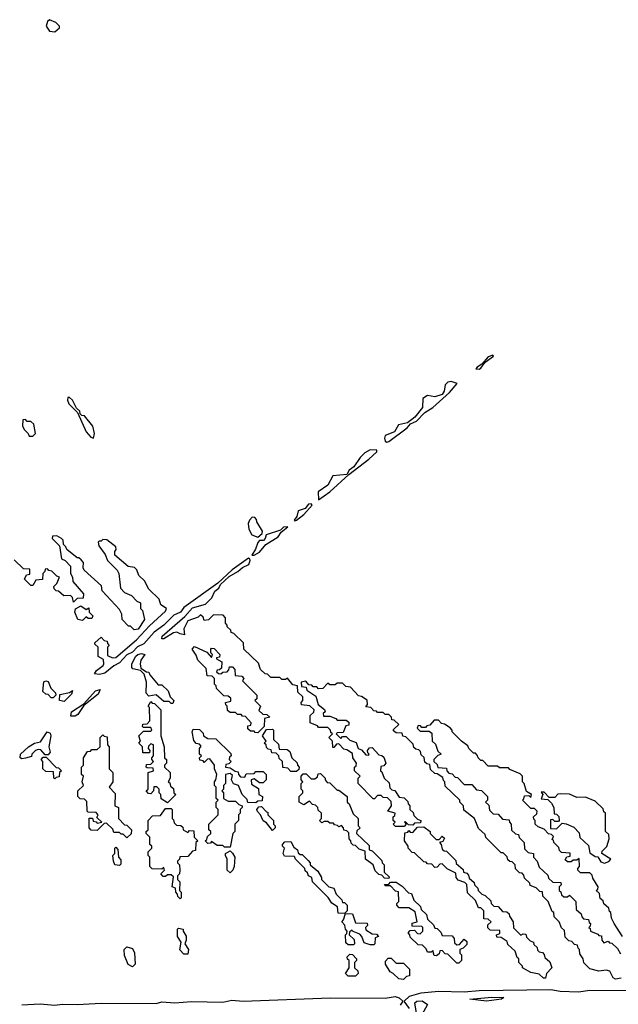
# Model space of a CAD drawing. Extents: x 2737564 to 2859580, y 876530 to 1012372.
# Tile 89 of 110: x 2774444 to 2777690, y 967037 to 972380. Entities that reach past the tile are written whole.
import ezdxf

# ---------------------------------------------------------------- set-up
doc = ezdxf.new("R2010")
doc.units = 0

msp = doc.modelspace()

# ---------------------------------------------------------------- linework, layer by layer
at = {"layer": '0CON05XD'}
for points in [[(2774635, 972313.3), (2774660, 972335), (2774660, 972345), (2774640, 972365), (2774605, 972380), (2774595, 972370), (2774587.5, 972345), (2774605, 972317.5), (2774635, 972313.3)], [(2776935, 970484), (2776945, 970488.8), (2776968.3, 970521.7), (2777012.5, 970555), (2777009.3, 970559.3), (2776985, 970550.8), (2776949.5, 970510.5), (2776924, 970495), (2776917.5, 970485), (2776935, 970484)], [(2776435, 970087.5), (2776445, 970091.1), (2776545.4, 970164.6), (2776562.5, 970187.5), (2776595, 970200.8), (2776641.1, 970248.9), (2776685, 970275.7), (2776775, 970357.5), (2776816.2, 970406.2), (2776784, 970416), (2776766.1, 970413.9), (2776751.4, 970398.6), (2776745.7, 970364.3), (2776734.5, 970345.5), (2776695, 970333.3), (2776655, 970340), (2776630, 970325), (2776627.5, 970275), (2776587.6, 970222.4), (2776546.9, 970193.1), (2776498.3, 970181.7), (2776476.9, 970143.1), (2776425.9, 970124.1), (2776421.4, 970108.6), (2776425, 970092.5), (2776435, 970087.5)], [(2774845, 970110), (2774850, 970135), (2774840, 970175), (2774795, 970230), (2774781.7, 970231.7), (2774771.7, 970241.7), (2774770, 970255), (2774751.7, 970271.7), (2774730, 970315), (2774715, 970330), (2774705, 970330), (2774702.5, 970315), (2774710, 970295), (2774758.3, 970248.3), (2774803.9, 970143.9), (2774830, 970115), (2774845, 970110)], [(2774515, 970120), (2774530, 970135), (2774520, 970185), (2774505, 970200), (2774485, 970200), (2774475, 970210), (2774461.7, 970208.3), (2774460, 970175), (2774470, 970155), (2774490, 970135), (2774495, 970120), (2774515, 970120)], [(2776065, 969774.2), (2776125, 969818), (2776228, 969912), (2776337.5, 969995), (2776380, 970035), (2776380, 970045), (2776345, 970046.7), (2776315, 970030), (2776290, 970005), (2776256.2, 969953.8), (2776230, 969935), (2776217.5, 969912.5), (2776142.5, 969905), (2776115.7, 969854.3), (2776062.5, 969817.5), (2776065, 969774.2)], [(2775935, 969660), (2775945, 969663.8), (2775984, 969695), (2776030, 969745), (2776025, 969752.5), (2776009.3, 969750.7), (2775992, 969728), (2775954.1, 969715.9), (2775946.4, 969683.6), (2775933.3, 969665), (2775935, 969660)], [(2775735, 969572.5), (2775758.3, 969591.7), (2775760, 969605), (2775730, 969655), (2775728.3, 969668.3), (2775718.3, 969678.3), (2775705, 969680), (2775690, 969665), (2775683.3, 969646.7), (2775687.5, 969615), (2775702.5, 969585), (2775735, 969572.5)], [(2774670, 969565), (2774645, 969580), (2774621.7, 969578.3), (2774620, 969565), (2774660, 969525), (2774670, 969455), (2774690, 969445), (2774720, 969415), (2774720, 969375), (2774730, 969355), (2774731.7, 969331.7), (2774790, 969265), (2774788.3, 969241.7), (2774755, 969240), (2774735, 969220), (2774730, 969245), (2774720, 969255), (2774683, 969253), (2774655, 969280), (2774641.7, 969281.7), (2774631.7, 969291.7), (2774630, 969305), (2774645, 969320), (2774660, 969355), (2774645, 969360), (2774618.3, 969388.3), (2774601.7, 969391.7), (2774595, 969400), (2774581.7, 969398.3), (2774580, 969385), (2774570, 969375), (2774568.3, 969341.7), (2774531.7, 969338.3), (2774515, 969310), (2774505, 969310), (2774470, 969345), (2774481.7, 969368.3), (2774498.3, 969371.7), (2774498.3, 969398.3), (2774465, 969400), (2774415, 969450)], [(2775715, 969474), (2775745, 969490.8), (2775777.9, 969532.1), (2775845, 969574.3), (2775861.4, 969598.6), (2775897.5, 969627.5), (2775875, 969625.7), (2775859.2, 969610.8), (2775780, 969585), (2775775.9, 969564.1), (2775766.2, 969553.8), (2775745, 969553.3), (2775735, 969543.3), (2775723.2, 969506.8), (2775703.3, 969475), (2775715, 969474)], [(2777705, 967180), (2777675, 967173.3), (2777661.7, 967181.7), (2777645, 967217.5), (2777625, 967222.5), (2777585, 967217.5), (2777535, 967230), (2777503, 967263), (2777500, 967285), (2777481.7, 967311.7), (2777480, 967335), (2777471.7, 967341.7), (2777468.3, 967358.3), (2777451.7, 967361.7), (2777438.3, 967378.3), (2777421.7, 967381.7), (2777401.7, 967401.7), (2777398.3, 967438.3), (2777381.7, 967451.7), (2777370, 967485), (2777341.7, 967511.7), (2777340, 967535), (2777331.7, 967541.7), (2777310, 967595), (2777280, 967625), (2777278.3, 967648.3), (2777265, 967650), (2777245, 967670), (2777211.7, 967681.7), (2777210, 967695), (2777181.7, 967721.7), (2777178.3, 967738.3), (2777168.3, 967748.3), (2777155, 967750), (2777131.7, 967771.7), (2777130, 967795), (2777115, 967810), (2777101.7, 967811.7), (2777091.7, 967821.7), (2777088.3, 967838.3), (2777065, 967860), (2777055, 967860), (2777041.7, 967871.7), (2776971.7, 967941.7), (2776968.3, 967958.3), (2776931.7, 967991.7), (2776910, 968045), (2776851.7, 968091.7), (2776850, 968115), (2776830, 968135), (2776830, 968145), (2776751.7, 968221.7), (2776750, 968245), (2776741.7, 968251.7), (2776738.3, 968268.3), (2776708.3, 968288.3), (2776695, 968290), (2776671.7, 968311.7), (2776668.3, 968338.3), (2776651.7, 968341.7), (2776641.7, 968351.7), (2776637, 968377), (2776621.7, 968391.7), (2776618.3, 968408.3), (2776608.3, 968418.3), (2776591.7, 968421.7), (2776581.7, 968431.7), (2776578.3, 968448.3), (2776538.3, 968488.3), (2776521.7, 968491.7), (2776518.3, 968508.3), (2776485, 968510), (2776471.7, 968521.7), (2776471.7, 968528.3), (2776500, 968555), (2776475, 968580), (2776461.7, 968581.7), (2776460, 968595), (2776445, 968610), (2776425, 968610), (2776415, 968620), (2776385, 968620), (2776378.3, 968628.3), (2776365, 968630), (2776348.3, 968648.3), (2776321.7, 968651.7), (2776330, 968665), (2776328.3, 968688.3), (2776298.3, 968708.3), (2776281.7, 968711.7), (2776238.3, 968758.3), (2776211.7, 968761.7), (2776195, 968780), (2776165, 968780), (2776155, 968770), (2776125, 968770), (2776115, 968780), (2776088.3, 968751.7), (2776065, 968750), (2776055, 968760), (2776035, 968760), (2776028.3, 968768.3), (2776011.7, 968771.7), (2775995, 968790), (2775970, 968785), (2775971.7, 968761.7), (2775998.3, 968758.3), (2776001.7, 968741.7), (2776050, 968710), (2776063.3, 968663.3), (2776097, 968637), (2776100, 968625), (2776090, 968615), (2776091.7, 968601.7), (2776125, 968600), (2776158.3, 968588.3), (2776165, 968580), (2776215, 968580), (2776228.3, 968568.3), (2776228.3, 968551.7), (2776211.7, 968548.3), (2776198.3, 968511.7), (2776165, 968510), (2776160, 968505), (2776185, 968480), (2776195, 968490), (2776215, 968490), (2776235, 968470), (2776268.3, 968458.3), (2776280, 968425), (2776298.3, 968418.3), (2776321.7, 968391.7), (2776335, 968390), (2776340, 968395), (2776331.7, 968401.7), (2776330, 968415), (2776341.7, 968428.3), (2776355, 968430), (2776391.7, 968391.7), (2776408.3, 968388.3), (2776418.3, 968378.3), (2776430, 968345), (2776418.3, 968331.7), (2776401.7, 968328.3), (2776400, 968305), (2776408.3, 968298.3), (2776420, 968265), (2776448.3, 968238.3), (2776451.7, 968211.7), (2776461.7, 968201.7), (2776478.3, 968198.3), (2776501.7, 968161.7), (2776528.3, 968158.3), (2776548.3, 968138.3), (2776550, 968125), (2776560, 968115), (2776560, 968095), (2776578.3, 968078.3), (2776581.7, 968061.7), (2776601.7, 968041.7), (2776620, 968035), (2776618.3, 968021.7), (2776585, 968020), (2776575, 968010), (2776551.7, 968011.7), (2776535, 968030), (2776530, 968025), (2776540, 968015), (2776528.3, 968001.7), (2776481.7, 968001.7), (2776470, 968015), (2776480, 968025), (2776470, 968035), (2776470, 968055), (2776478.3, 968061.7), (2776480, 968075), (2776440, 968085), (2776460, 968115), (2776458.3, 968138.3), (2776438.3, 968158.3), (2776415, 968160), (2776405, 968170), (2776385, 968170), (2776368.3, 968151.7), (2776361.7, 968151.7), (2776280, 968235), (2776280, 968265), (2776290, 968275), (2776260, 968305), (2776260, 968325), (2776268.3, 968331.7), (2776270, 968345), (2776250, 968375), (2776248.3, 968398.3), (2776218.3, 968418.3), (2776201.7, 968421.7), (2776175, 968450), (2776161.7, 968448.3), (2776148.3, 968431.7), (2776141.7, 968431.7), (2776140, 968465), (2776120, 968485), (2776140, 968505), (2776131.7, 968511.7), (2776130, 968525), (2776115, 968540), (2776065, 968540), (2776058.3, 968548.3), (2776020, 968565), (2776020, 968605), (2776038.3, 968621.7), (2776040, 968635), (2776017, 968657), (2775971.7, 968661.7), (2775970, 968675), (2775980, 968685), (2775980, 968705), (2775951.7, 968731.7), (2775950, 968765), (2775925, 968770), (2775897, 968807), (2775885, 968800), (2775865, 968800), (2775855, 968810), (2775805, 968810), (2775788.3, 968828.3), (2775775, 968830), (2775750, 968855), (2775738.3, 968888.3), (2775660, 968965), (2775658.3, 968998.3), (2775605, 969050), (2775590, 969055), (2775588.3, 969068.3), (2775570, 969085), (2775570, 969095), (2775560, 969105), (2775560, 969135), (2775548.3, 969148.3), (2775495, 969150), (2775467, 969123), (2775445, 969120), (2775438.3, 969138.3), (2775425, 969150), (2775411.7, 969138.3), (2775355, 969117.5), (2775333.3, 969075), (2775338.3, 969041.7), (2775315, 969047.5), (2775296.1, 969056.1), (2775277.7, 969052.3), (2775225, 969020), (2775215, 969020), (2775217.5, 969035), (2775339.1, 969140.9), (2775381.5, 969188.5), (2775451.7, 969208.3), (2775486.2, 969243.8), (2775501.4, 969278.6), (2775523.3, 969295), (2775533.8, 969316.2), (2775580.5, 969359.5), (2775626.7, 969385), (2775651.7, 969408.3), (2775685.8, 969424.2), (2775693.8, 969445), (2775692.5, 969455), (2775685, 969458.8), (2775596.7, 969395), (2775517.7, 969322.3), (2775335, 969191.2), (2775315.5, 969164.5), (2775280.6, 969149.4), (2775225.4, 969094.6), (2775173.8, 969056.2), (2775116.7, 968993.3), (2775082.4, 968977.6), (2775055, 968947.5), (2775025.5, 968934.5), (2774985, 968890.8), (2774955, 968874.3), (2774905, 968833.3), (2774876.1, 968826.1), (2774850, 968830), (2774860.7, 968849.3), (2774897.5, 968875), (2774900, 968885), (2774898.3, 968908.3), (2774870, 968925), (2774870, 968975), (2774851.7, 968991.7), (2774851.7, 968998.3), (2774885, 969030), (2774901.7, 969011.7), (2774918.3, 969008.3), (2774920, 968995), (2774930, 968985), (2774920, 968975), (2774920, 968930), (2774947, 968917), (2774965, 968920), (2775076.7, 969015), (2775148.3, 969091.7), (2775235, 969170), (2775240, 969185), (2775210, 969205), (2775200, 969235), (2775145, 969290), (2775120, 969335), (2775090, 969365), (2775080, 969395), (2775067, 969407), (2775033, 969413), (2774960, 969475), (2774960, 969495), (2774967.5, 969505), (2774965, 969520), (2774917, 969557), (2774895, 969560), (2774885, 969550), (2774875, 969550), (2774870, 969545), (2774872.5, 969525), (2774908.3, 969478.3), (2774920, 969445), (2774973, 969393), (2774982.5, 969375), (2774990, 969295), (2775011.7, 969271.7), (2775050, 969255), (2775080, 969225), (2775100, 969215), (2775100, 969185), (2775110, 969175), (2775120, 969125), (2775086.7, 969073.3), (2775065, 969070), (2775045, 969090), (2775035, 969090), (2775000, 969125), (2774997.5, 969155), (2774985, 969180), (2774891.7, 969281.7), (2774888.3, 969308.3), (2774793.6, 969393.6), (2774787.5, 969405), (2774790, 969435), (2774778.3, 969448.3), (2774765, 969460), (2774755, 969460), (2774700, 969505), (2774695, 969520), (2774681.7, 969531.7), (2774680, 969555), (2774670, 969565)], [(2774785, 969120), (2774760, 969125), (2774742.5, 969165), (2774747, 969183), (2774775, 969200), (2774805, 969180), (2774818.3, 969188.3), (2774820, 969165), (2774840, 969145), (2774835, 969130), (2774815, 969130), (2774805, 969140), (2774785, 969120)], [(2775275, 968670), (2775265, 968670), (2775255, 968680), (2775225, 968680), (2775185, 968717.5), (2775145, 968710), (2775130, 968725), (2775132.5, 968785), (2775118.3, 968828.3), (2775098.3, 968848.3), (2775058.3, 968858.3), (2775052.5, 968865), (2775052, 968885), (2775073.5, 968926.5), (2775084.5, 968935.5), (2775105, 968940.8), (2775122.5, 968935), (2775101.2, 968905), (2775096.7, 968885), (2775101.7, 968861.7), (2775131.7, 968841.7), (2775145, 968840), (2775150, 968825), (2775195, 968770), (2775215, 968770), (2775248.3, 968738.3), (2775260, 968705), (2775280, 968685), (2775275, 968670)], [(2775735, 968510), (2775721.7, 968511.7), (2775715, 968520), (2775695, 968520), (2775681.7, 968531.7), (2775681.7, 968548.3), (2775698.3, 968551.7), (2775700, 968565), (2775668.3, 968598.3), (2775651.7, 968601.7), (2775645, 968610), (2775625, 968610), (2775615, 968620), (2775585, 968620), (2775571.7, 968631.7), (2775570, 968655), (2775561.7, 968661.7), (2775560, 968675), (2775588.3, 968681.7), (2775588.3, 968698.3), (2775575, 968710), (2775551.7, 968711.7), (2775511.7, 968751.7), (2775510, 968765), (2775500, 968775), (2775500, 968805), (2775488.3, 968818.3), (2775460, 968820), (2775455, 968860), (2775410, 968905), (2775401.7, 968931.7), (2775380, 968965), (2775391.7, 968978.3), (2775458.3, 968948.3), (2775485, 968920), (2775490, 968935), (2775480, 968945), (2775480, 968965), (2775485, 968970), (2775498.3, 968968.3), (2775530, 968935), (2775528.3, 968921.7), (2775511.7, 968918.3), (2775511.7, 968911.7), (2775540, 968895), (2775538.3, 968861.7), (2775528.3, 968851.7), (2775515, 968850), (2775511.7, 968841.7), (2775521.7, 968831.7), (2775535, 968830), (2775545, 968840), (2775568.3, 968841.7), (2775578.3, 968851.7), (2775581.7, 968868.3), (2775598.3, 968868.3), (2775610, 968855), (2775611.7, 968821.7), (2775648.3, 968818.3), (2775660, 968805), (2775651.7, 968791.7), (2775730, 968715), (2775730, 968695), (2775720, 968685), (2775750, 968655), (2775741.7, 968631.7), (2775761.7, 968611.7), (2775785, 968610), (2775800, 968595), (2775771.7, 968588.3), (2775770, 968545), (2775735, 968510)], [(2774625, 968700), (2774615, 968700), (2774598.3, 968718.3), (2774585, 968720), (2774570, 968735), (2774575, 968787.5), (2774585, 968792.5), (2774599.3, 968789.3), (2774613, 968753), (2774638.3, 968728.3), (2774640, 968715), (2774625, 968700)], [(2774685, 968681.2), (2774660, 968685), (2774661.7, 968718.3), (2774715, 968730), (2774730, 968740), (2774725, 968720), (2774685, 968681.2)], [(2774745, 968600), (2774720.7, 968600.7), (2774724.3, 968625), (2774791.7, 968668.3), (2774855, 968737.5), (2774880, 968745), (2774869.5, 968720.5), (2774791.7, 968658.3), (2774759.3, 968610.7), (2774745, 968600)], [(2775245, 968130), (2775211.7, 968151.7), (2775210, 968175), (2775200, 968185), (2775200, 968205), (2775188.3, 968218.3), (2775171.7, 968218.3), (2775170, 968195), (2775155, 968180), (2775141.7, 968181.7), (2775130, 968195), (2775140, 968205), (2775140, 968295), (2775170, 968305), (2775168.3, 968318.3), (2775135, 968320), (2775130, 968325), (2775131.7, 968338.3), (2775155, 968340), (2775170, 968355), (2775160, 968365), (2775160, 968375), (2775170, 968385), (2775170, 968445), (2775155, 968450), (2775141.7, 968438.3), (2775140, 968425), (2775150, 968415), (2775148.3, 968401.7), (2775111.7, 968401.7), (2775110, 968435), (2775090, 968455), (2775100, 968465), (2775090, 968495), (2775115, 968520), (2775155, 968520), (2775160, 968525), (2775155, 968540), (2775115, 968540), (2775110, 968545), (2775111.7, 968558.3), (2775135, 968560), (2775150, 968575), (2775147.5, 968647.5), (2775140, 968655), (2775155, 968680), (2775161.7, 968671.7), (2775175, 968670), (2775210, 968635), (2775210, 968495), (2775227.5, 968435), (2775230, 968375), (2775240, 968365), (2775240, 968345), (2775230, 968335), (2775230, 968325), (2775260, 968295), (2775260, 968265), (2775250, 968245), (2775258.3, 968238.3), (2775261.7, 968221.7), (2775278.3, 968208.3), (2775280, 968185), (2775290, 968175), (2775245, 968130)], [(2777215, 968100), (2777170, 968145), (2777178.3, 968151.7), (2777181.7, 968168.3), (2777205, 968170), (2777215, 968160), (2777220, 968175), (2777191.7, 968191.7), (2777180, 968235), (2777170, 968245), (2777170, 968275), (2777158.3, 968288.3), (2777101.7, 968311.7), (2777095, 968320), (2777045, 968320), (2777035, 968330), (2776985, 968330), (2776955, 968360), (2776945, 968360), (2776930, 968375), (2776925, 968390), (2776915, 968400), (2776905, 968400), (2776880, 968425), (2776875, 968440), (2776840, 968465), (2776790, 968515), (2776790, 968525), (2776778.3, 968538.3), (2776748.3, 968558.3), (2776731.7, 968561.7), (2776715, 968580), (2776691.7, 968578.3), (2776668.3, 968551.7), (2776651.7, 968548.3), (2776645, 968540), (2776625, 968540), (2776618.3, 968548.3), (2776605, 968550), (2776600, 968535), (2776615, 968520), (2776665, 968520), (2776678.3, 968508.3), (2776680, 968465), (2776698.3, 968448.3), (2776711.7, 968411.7), (2776730, 968395), (2776711.7, 968388.3), (2776690, 968365), (2776690, 968355), (2776708.3, 968338.3), (2776711.7, 968321.7), (2776758.3, 968318.3), (2776760, 968305), (2776771.7, 968291.7), (2776788.3, 968288.3), (2776805, 968270), (2776818.3, 968268.3), (2776855, 968230), (2776895, 968230), (2776921.7, 968201.7), (2776948.3, 968198.3), (2776980, 968165), (2776980, 968145), (2776970, 968135), (2776988.3, 968118.3), (2776991.7, 968091.7), (2777011.7, 968071.7), (2777038.3, 968068.3), (2777061.7, 968041.7), (2777098.3, 968038.3), (2777100, 968025), (2777110, 968015), (2777111.7, 967981.7), (2777131.7, 967961.7), (2777148.3, 967958.3), (2777151.7, 967941.7), (2777180, 967915), (2777181.7, 967881.7), (2777201.7, 967861.7), (2777230, 967855), (2777230, 967835), (2777250, 967815), (2777261.7, 967781.7), (2777308.3, 967738.3), (2777311.7, 967721.7), (2777335, 967700), (2777378.3, 967698.3), (2777380, 967685), (2777370, 967675), (2777370, 967655), (2777378.3, 967648.3), (2777381.7, 967631.7), (2777395, 967620), (2777415, 967620), (2777425, 967630), (2777460, 967595), (2777461.7, 967551.7), (2777488.3, 967528.3), (2777491.7, 967511.7), (2777501.7, 967501.7), (2777528.3, 967498.3), (2777531.7, 967481.7), (2777540, 967475), (2777538.3, 967461.7), (2777530, 967455), (2777538.3, 967448.3), (2777540, 967435), (2777578.3, 967418.3), (2777585, 967410), (2777598.3, 967408.3), (2777600, 967385), (2777611.7, 967371.7), (2777635, 967380), (2777641.7, 967371.7), (2777655, 967370), (2777685, 967340), (2777701.7, 967311.7)], [(2774455, 968370), (2774447.5, 968375), (2774448, 968395), (2774492, 968435), (2774524, 968455), (2774557.5, 968462.5), (2774593.3, 968515), (2774609.5, 968509.5), (2774613.3, 968495), (2774602.5, 968435), (2774610, 968405), (2774598.3, 968391.7), (2774581.7, 968391.7), (2774558.3, 968418.3), (2774545, 968420), (2774530, 968415), (2774510, 968395), (2774508.3, 968381.7), (2774475, 968372.5), (2774455, 968370)], [(2775585, 967890), (2775555, 967890), (2775545, 967900), (2775515, 967900), (2775485, 967920), (2775478.3, 967911.7), (2775465, 967910), (2775450, 967925), (2775458.3, 967931.7), (2775461.7, 967948.3), (2775480, 967965), (2775480, 967975), (2775470, 967985), (2775470, 968015), (2775520, 968065), (2775520, 968095), (2775510, 968105), (2775510, 968135), (2775520, 968145), (2775510, 968155), (2775510, 968215), (2775500, 968225), (2775500, 968245), (2775507.5, 968255), (2775512.5, 968285), (2775500, 968315), (2775500, 968335), (2775475, 968370), (2775461.7, 968368.3), (2775445, 968350), (2775438.3, 968358.3), (2775421.7, 968361.7), (2775420, 968375), (2775430, 968385), (2775420, 968395), (2775420, 968425), (2775427.5, 968437.5), (2775418.3, 968448.3), (2775401.7, 968451.7), (2775388.3, 968468.3), (2775380, 968515), (2775385, 968530), (2775418.3, 968528.3), (2775438.3, 968508.3), (2775440, 968495), (2775465, 968480), (2775508.3, 968478.3), (2775588.3, 968398.3), (2775590, 968385), (2775581.7, 968378.3), (2775580, 968365), (2775590, 968355), (2775578.3, 968341.7), (2775561.7, 968338.3), (2775560, 968325), (2775585, 968320), (2775611.7, 968301.7), (2775628.3, 968298.3), (2775630, 968285), (2775641.7, 968271.7), (2775665, 968270), (2775671.7, 968288.3), (2775715, 968290), (2775725, 968300), (2775765, 968300), (2775780, 968285), (2775780, 968255), (2775765, 968240), (2775745, 968240), (2775715, 968260), (2775700, 968255), (2775701.7, 968231.7), (2775738.3, 968208.3), (2775740, 968175), (2775760, 968165), (2775758.3, 968141.7), (2775735, 968140), (2775725, 968130), (2775681.7, 968131.7), (2775678.3, 968148.3), (2775650, 968175), (2775630, 968225), (2775603.3, 968233.3), (2775592.5, 968255), (2775598.3, 968278.3), (2775585, 968290), (2775560, 968285), (2775560, 968235), (2775550, 968225), (2775550, 968205), (2775540, 968195), (2775550, 968185), (2775550, 968155), (2775575, 968140), (2775615, 968140), (2775631.7, 968121.7), (2775650, 968115), (2775650, 968105), (2775640, 968095), (2775640, 968075), (2775630, 968065), (2775630, 968035), (2775610, 968015), (2775610, 967975), (2775600, 967965), (2775585, 967890)], [(2775945, 968300), (2775915, 968300), (2775898.3, 968318.3), (2775871.7, 968321.7), (2775870, 968355), (2775851.7, 968371.7), (2775850, 968385), (2775835, 968400), (2775811.7, 968401.7), (2775808.3, 968418.3), (2775791.7, 968421.7), (2775781.7, 968431.7), (2775780, 968445), (2775770, 968455), (2775780, 968465), (2775760, 968495), (2775781.7, 968528.3), (2775815, 968530), (2775820, 968525), (2775820, 968475), (2775848.3, 968448.3), (2775851.7, 968421.7), (2775895, 968420), (2775908.3, 968408.3), (2775920, 968375), (2775948.3, 968348.3), (2775950, 968335), (2775960, 968325), (2775958.3, 968311.7), (2775945, 968300)], [(2775025, 967940), (2775005, 967960), (2774995, 967960), (2774985, 967970), (2774955, 967970), (2774948.3, 967988.3), (2774915, 968020), (2774901.7, 968018.3), (2774865, 967980), (2774831.7, 967981.7), (2774820, 967995), (2774821.7, 968048.3), (2774838.3, 968048.3), (2774841.7, 968031.7), (2774858.3, 968028.3), (2774865, 968020), (2774890, 968025), (2774861.7, 968051.7), (2774870, 968065), (2774858.3, 968078.3), (2774815, 968080), (2774810, 968085), (2774808.3, 968138.3), (2774795, 968150), (2774771.7, 968151.7), (2774760, 968165), (2774760, 968195), (2774790, 968225), (2774782.5, 968245), (2774790, 968275), (2774780, 968285), (2774780, 968325), (2774790, 968335), (2774790, 968375), (2774811.7, 968408.3), (2774828.3, 968411.7), (2774835, 968420), (2774865, 968420), (2774880, 968435), (2774880, 968485), (2774895, 968500), (2774901.7, 968491.7), (2774918.3, 968488.3), (2774920, 968445), (2774930, 968435), (2774930, 968315), (2774950, 968295), (2774950, 968245), (2774930, 968215), (2774961.7, 968181.7), (2774960, 968115), (2774980, 968105), (2774980, 968045), (2775011.7, 968011.7), (2775025, 968010), (2775050, 967985), (2775048.3, 967961.7), (2775025, 967940)], [(2774635, 968260), (2774630, 968265), (2774628.3, 968298.3), (2774585, 968300), (2774570, 968315), (2774570, 968355), (2774560, 968365), (2774571.7, 968378.3), (2774588.3, 968378.3), (2774641.7, 968321.7), (2774655, 968320), (2774670, 968305), (2774660, 968295), (2774658.3, 968271.7), (2774641.7, 968268.3), (2774635, 968260)], [(2776445, 967720), (2776421.7, 967721.7), (2776408.3, 967738.3), (2776391.7, 967741.7), (2776371.7, 967761.7), (2776360, 967795), (2776320, 967825), (2776318.3, 967868.3), (2776285, 967880), (2776265, 967900), (2776251.7, 967901.7), (2776241.7, 967911.7), (2776240, 967925), (2776230, 967935), (2776228.3, 967968.3), (2776218.3, 967978.3), (2776201.7, 967981.7), (2776200, 967995), (2776188.3, 968008.3), (2776175, 968000), (2776168.3, 968008.3), (2776151.7, 968011.7), (2776145, 968020), (2776125, 968020), (2776115, 968030), (2776095, 968030), (2776081.7, 968021.7), (2776070, 968035), (2776080, 968045), (2776080, 968075), (2776061.7, 968091.7), (2776060, 968105), (2776048.3, 968118.3), (2776031.7, 968121.7), (2776015, 968140), (2775985, 968120), (2775960, 968135), (2775960, 968165), (2775980, 968185), (2775980, 968195), (2775970, 968205), (2775970, 968235), (2775980, 968245), (2775970, 968255), (2775970, 968275), (2775981.7, 968288.3), (2775998.3, 968288.3), (2776025, 968260), (2776045, 968260), (2776058.3, 968271.7), (2776061.7, 968288.3), (2776075, 968290), (2776100, 968265), (2776100, 968255), (2776111.7, 968241.7), (2776125, 968240), (2776165, 968200), (2776175, 968200), (2776220, 968165), (2776220, 968135), (2776230, 968125), (2776251.7, 968071.7), (2776280, 968045), (2776280, 968005), (2776290, 967995), (2776271.7, 967978.3), (2776270, 967965), (2776338.3, 967898.3), (2776340, 967875), (2776355, 967870), (2776408.3, 967818.3), (2776410, 967805), (2776420, 967795), (2776420, 967755), (2776448.3, 967728.3), (2776445, 967720)], [(2777615, 967802.5), (2777638.3, 967811.7), (2777650, 967825), (2777600, 967855), (2777601.7, 967868.3), (2777627, 967893), (2777640, 967935), (2777638.3, 967958.3), (2777620, 967975), (2777620, 968075), (2777611.7, 968081.7), (2777608.3, 968098.3), (2777565, 968140), (2777511.7, 968161.7), (2777465, 968160), (2777425, 968177.5), (2777375, 968180), (2777363, 968177), (2777345, 968160), (2777315, 968160), (2777288.3, 968188.3), (2777271.7, 968188.3), (2777280, 968175), (2777271.7, 968151.7), (2777308.3, 968148.3), (2777328.3, 968128.3), (2777340, 968105), (2777341.7, 968071.7), (2777355, 968070), (2777367, 968057), (2777370, 968035), (2777365, 968030), (2777345, 968030), (2777335, 968040), (2777321.7, 968038.3), (2777321.7, 967991.7), (2777355, 967990), (2777385, 968020), (2777407, 968017), (2777448.3, 967998.3), (2777478.3, 967968.3), (2777481.7, 967941.7), (2777528.3, 967898.3), (2777535, 967860), (2777565, 967840), (2777578.3, 967838.3), (2777595, 967810), (2777615, 967802.5)], [(2775315, 967610), (2775301.7, 967621.7), (2775300, 967635), (2775290, 967645), (2775288.3, 967668.3), (2775270, 967675), (2775278.3, 967728.3), (2775265, 967740), (2775245, 967740), (2775235, 967730), (2775221.7, 967731.7), (2775210, 967745), (2775230, 967765), (2775225, 967780), (2775215, 967770), (2775161.7, 967771.7), (2775150, 967785), (2775150, 967835), (2775140, 967845), (2775140, 967865), (2775160, 967885), (2775160, 967895), (2775150, 967905), (2775150, 967945), (2775130, 967965), (2775130, 967975), (2775140, 967985), (2775140, 968035), (2775165, 968060), (2775208.3, 968061.7), (2775235, 968100), (2775265, 968100), (2775270, 968095), (2775270, 968045), (2775278.3, 968038.3), (2775281.7, 968021.7), (2775295, 968010), (2775318.3, 968008.3), (2775328.3, 967998.3), (2775330, 967985), (2775355, 967970), (2775365, 967980), (2775388.3, 967978.3), (2775390, 967945), (2775410, 967925), (2775400, 967915), (2775398.3, 967871.7), (2775381.7, 967868.3), (2775355, 967840), (2775311.7, 967838.3), (2775310, 967825), (2775300, 967815), (2775300, 967805), (2775310, 967795), (2775312.5, 967765), (2775310, 967745), (2775300, 967735), (2775300, 967715), (2775311.7, 967701.7), (2775310, 967655), (2775320, 967645), (2775320, 967615), (2775315, 967610)], [(2775815, 967980), (2775783, 968023), (2775763.6, 968033.6), (2775750, 968065), (2775733, 968083), (2775730, 968095), (2775741.7, 968108.3), (2775755, 968110), (2775781.7, 968081.7), (2775790, 968080), (2775790, 968065), (2775820, 968035), (2775820, 968015), (2775830, 968005), (2775830, 967995), (2775815, 967980)], [(2777712.5, 967405), (2777667.5, 967475), (2777652.5, 967505), (2777650, 967535), (2777641.7, 967541.7), (2777638.3, 967558.3), (2777611.7, 967581.7), (2777608.3, 967598.3), (2777591.7, 967611.7), (2777588.3, 967638.3), (2777570, 967655), (2777578.3, 967661.7), (2777580, 967675), (2777551.7, 967721.7), (2777548.3, 967738.3), (2777535, 967750), (2777485, 967750), (2777470, 967765), (2777470, 967775), (2777480, 967785), (2777478.3, 967828.3), (2777465, 967820), (2777445, 967820), (2777435, 967810), (2777415, 967810), (2777401.7, 967821.7), (2777411.7, 967838.3), (2777428.3, 967841.7), (2777428.3, 967858.3), (2777381.7, 967861.7), (2777371.7, 967871.7), (2777368.3, 967888.3), (2777340, 967915), (2777338.3, 967928.3), (2777331.7, 967931.7), (2777338.3, 967948.3), (2777328.3, 967958.3), (2777311.7, 967961.7), (2777288.3, 967988.3), (2777255, 968000), (2777240, 968015), (2777240, 968035), (2777231.7, 968041.7), (2777230, 968055), (2777248.3, 968071.7), (2777250, 968085), (2777235, 968100), (2777215, 968100)], [(2777295, 967180), (2777285, 967180), (2777261.7, 967201.7), (2777215, 967210), (2777170, 967235), (2777170, 967245), (2777150, 967265), (2777150, 967285), (2777141.7, 967291.7), (2777130, 967325), (2777091.7, 967361.7), (2777088.3, 967378.3), (2777055, 967400), (2777031.7, 967401.7), (2777030, 967415), (2777048.3, 967421.7), (2777048.3, 967438.3), (2776995, 967440), (2776981.7, 967451.7), (2776981.7, 967468.3), (2777000, 967485), (2776985, 967500), (2776961.7, 967501.7), (2776960, 967545), (2776945, 967560), (2776931.7, 967561.7), (2776915, 967600), (2776871.7, 967641.7), (2776868.3, 967688.3), (2776858.3, 967698.3), (2776821.7, 967711.7), (2776810, 967725), (2776808.3, 967748.3), (2776761.7, 967771.7), (2776735, 967800), (2776721.7, 967798.3), (2776708.3, 967781.7), (2776695, 967780), (2776678.3, 967798.3), (2776655, 967800), (2776648.3, 967808.3), (2776635, 967810), (2776585, 967860), (2776571.7, 967861.7), (2776550, 967885), (2776550, 967895), (2776530, 967925), (2776531.7, 967968.3), (2776548.3, 967971.7), (2776555, 967980), (2776561.7, 967971.7), (2776575, 967970), (2776601.7, 967998.3), (2776635, 968000), (2776670, 967975), (2776670, 967965), (2776701.7, 967931.7), (2776718.3, 967931.7), (2776735, 967950), (2776748.3, 967938.3), (2776738.3, 967921.7), (2776720, 967915), (2776730, 967905), (2776735, 967880), (2776745, 967870), (2776758.3, 967868.3), (2776808.3, 967818.3), (2776811.7, 967801.7), (2776848.3, 967768.3), (2776850, 967755), (2776868.3, 967748.3), (2776878.3, 967738.3), (2776881.7, 967721.7), (2776908.3, 967698.3), (2776910, 967685), (2776928.3, 967668.3), (2776930, 967655), (2776950, 967635), (2776968.3, 967628.3), (2776998.3, 967598.3), (2777000, 967585), (2777015, 967570), (2777038.3, 967568.3), (2777061.7, 967541.7), (2777085, 967540), (2777098.3, 967528.3), (2777100, 967515), (2777120, 967485), (2777121.7, 967451.7), (2777161.7, 967411.7), (2777175, 967420), (2777188.3, 967418.3), (2777191.7, 967401.7), (2777211.7, 967381.7), (2777230, 967375), (2777231.7, 967361.7), (2777250, 967345), (2777251.7, 967331.7), (2777261.7, 967321.7), (2777278.3, 967318.3), (2777288.3, 967308.3), (2777291.7, 967291.7), (2777318.3, 967268.3), (2777330, 967235), (2777300, 967205), (2777295, 967180)], [(2776205, 967530), (2776171.7, 967531.7), (2776166.7, 967566.7), (2776137, 967587), (2776116.4, 967616.4), (2776031.7, 967701.7), (2776027.5, 967725), (2776010, 967735), (2776005, 967750), (2775991.7, 967761.7), (2775990, 967775), (2775940, 967825), (2775935, 967840), (2775880.7, 967840.7), (2775872.5, 967855), (2775880, 967885), (2775870, 967895), (2775870, 967905), (2775881.7, 967918.3), (2775915, 967920), (2775930.7, 967890.7), (2775950, 967875), (2775955, 967860), (2775965, 967850), (2775975, 967850), (2776008.3, 967818.3), (2776020, 967805), (2776020, 967795), (2776060, 967760), (2776080, 967725), (2776080, 967715), (2776120, 967675), (2776148.3, 967668.3), (2776160, 967635), (2776190, 967605), (2776195, 967590), (2776205, 967590), (2776220, 967575), (2776220, 967545), (2776205, 967530)], [(2774985, 967790), (2774960, 967795), (2774952.5, 967815), (2774950, 967845), (2774960, 967855), (2774960, 967885), (2774965, 967890), (2774977, 967877), (2774980, 967835), (2774991.7, 967821.7), (2774991.7, 967798.3), (2774985, 967790)], [(2775585, 967750), (2775570, 967765), (2775570, 967825), (2775560, 967845), (2775560, 967855), (2775585, 967870), (2775598.3, 967858.3), (2775610, 967835), (2775607.5, 967785), (2775600, 967765), (2775585, 967750)], [(2776825, 967260), (2776815, 967260), (2776765, 967310), (2776751.7, 967311.7), (2776735, 967330), (2776721.7, 967328.3), (2776718.3, 967311.7), (2776705, 967300), (2776691.7, 967301.7), (2776685, 967330), (2776675, 967320), (2776655, 967320), (2776648.3, 967338.3), (2776628.3, 967358.3), (2776605, 967360), (2776561.7, 967401.7), (2776560, 967415), (2776550, 967425), (2776561.7, 967438.3), (2776585, 967440), (2776601.7, 967421.7), (2776615, 967420), (2776630, 967435), (2776630, 967455), (2776625, 967460), (2776571.7, 967461.7), (2776571.7, 967478.3), (2776600, 967485), (2776588.3, 967538.3), (2776555, 967560), (2776501.7, 967561.7), (2776490, 967575), (2776490, 967585), (2776500, 967595), (2776498.3, 967648.3), (2776481.7, 967651.7), (2776455, 967680), (2776425, 967680), (2776421.7, 967688.3), (2776445, 967690), (2776455, 967700), (2776485, 967700), (2776518.3, 967678.3), (2776551.7, 967641.7), (2776568.3, 967638.3), (2776581.7, 967601.7), (2776618.3, 967568.3), (2776621.7, 967551.7), (2776650, 967525), (2776655, 967500), (2776688.3, 967468.3), (2776695, 967450), (2776708.3, 967448.3), (2776728.3, 967428.3), (2776735, 967410), (2776788.3, 967408.3), (2776800, 967395), (2776801.7, 967371.7), (2776815, 967360), (2776828.3, 967361.7), (2776855, 967390), (2776868.3, 967378.3), (2776868.3, 967361.7), (2776848.3, 967341.7), (2776830, 967335), (2776830, 967315), (2776840, 967305), (2776840, 967275), (2776825, 967260)], [(2776365, 967360), (2776345, 967360), (2776311.7, 967371.7), (2776300, 967405), (2776288.3, 967418.3), (2776251.7, 967431.7), (2776245, 967440), (2776231.7, 967428.3), (2776230, 967415), (2776258.3, 967388.3), (2776260, 967365), (2776255, 967360), (2776225, 967360), (2776211.7, 967371.7), (2776210, 967415), (2776218.3, 967421.7), (2776220, 967435), (2776210, 967445), (2776207, 967467), (2776190, 967485), (2776200, 967495), (2776210, 967530), (2776248.3, 967528.3), (2776265, 967480), (2776328.3, 967478.3), (2776330, 967465), (2776320, 967455), (2776321.7, 967441.7), (2776355, 967420), (2776378.3, 967418.3), (2776390, 967405), (2776371.7, 967398.3), (2776370, 967365), (2776365, 967360)], [(2775355, 967310), (2775335, 967310), (2775313, 967333), (2775320, 967375), (2775300, 967405), (2775300, 967445), (2775305, 967450), (2775330, 967445), (2775330, 967435), (2775347, 967407), (2775347.5, 967385), (2775340, 967365), (2775360, 967335), (2775355, 967310)], [(2775055, 967240), (2775033, 967253), (2775013, 967303), (2775010, 967335), (2775025, 967350), (2775055, 967340), (2775067, 967317), (2775070, 967255), (2775055, 967240)], [(2776265, 967190), (2776225, 967190), (2776210, 967205), (2776230, 967235), (2776230, 967275), (2776221.7, 967281.7), (2776220, 967295), (2776235, 967310), (2776248.3, 967308.3), (2776270, 967285), (2776270, 967275), (2776260, 967265), (2776260, 967235), (2776278.3, 967218.3), (2776280, 967205), (2776265, 967190)], [(2776525, 967172.5), (2776500, 967175), (2776470, 967205), (2776453.3, 967213.3), (2776427.5, 967255), (2776428.3, 967271.7), (2776441.7, 967288.3), (2776458.3, 967288.3), (2776485, 967260), (2776525, 967260), (2776558.3, 967228.3), (2776558.3, 967191.7), (2776541.7, 967188.3), (2776525, 967172.5)], [(2776557.2, 967015), (2776528.1, 967055), (2776558.1, 967081.9), (2776621.2, 967098.8), (2776715, 967108.9), (2776855, 967104.8), (2776935, 967112.9), (2777325, 967117.5), (2777375, 967108.7), (2777475, 967105.9), (2777535.5, 967114.5), (2777935, 967112)], [(2774455, 967035.4), (2774555, 967039.4), (2774635, 967032.1), (2774675, 967038.9), (2774755, 967036.2), (2774885, 967043.4), (2775185, 967041.5), (2775215, 967050), (2775285, 967045.4), (2775375, 967053.2), (2775545, 967049.2), (2775595, 967060.3), (2775655, 967054.7), (2776127.6, 967072.4), (2776425, 967070.5), (2776479.2, 967079.2), (2776502.5, 967072.5), (2776520.8, 967055), (2776507.5, 967032.5)], [(2776975, 967054.8), (2776885, 967066.2), (2777005, 967076.7), (2777070, 967075), (2777057.5, 967065), (2776975, 967054.8)], [(2776625, 966980.8), (2776605, 966981.2), (2776595, 966989.4), (2776586.5, 967045), (2776598, 967055), (2776626.6, 967056.6), (2776655.6, 967035.6), (2776625, 966980.8)]]:
    msp.add_lwpolyline(points, dxfattribs=at)

doc.saveas('drawing.dxf')
